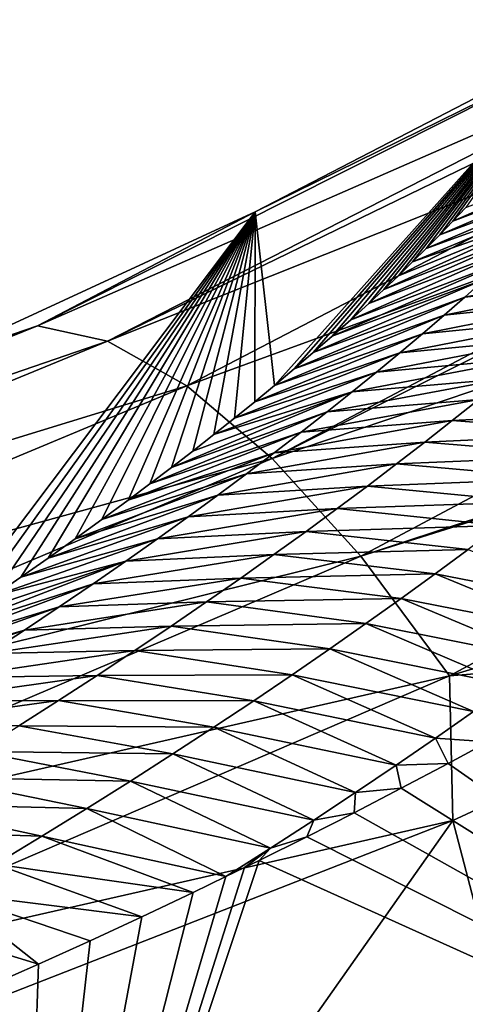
# Model space of a CAD drawing. Header units: metres. Extents: x -101 to 101, y -261 to 23.
# Tile 135 of 256: x -68.877 to -67.904, y 20.382 to 22.533. Entities that reach past the tile are written whole.
import ezdxf

# ---------------------------------------------------------------- set-up
doc = ezdxf.new("R2010")
doc.units = ezdxf.units.M
doc.layers.add('solid_505151_K2442K1000C34', color=7, linetype='CONTINUOUS')

msp = doc.modelspace()

# ---------------------------------------------------------------- linework, layer by layer
at = {"layer": 'solid_505151_K2442K1000C34'}
for points in [[(-68.838539, 21.863716, 101.606056), (-67.51001, 22.532822, 100.940651), (-68.363243, 22.113413, 100.969261)], [(-68.838539, 21.863716, 101.606056), (-67.336174, 22.521835, 101.274757), (-67.51001, 22.532822, 100.940651)], [(-67.51001, 22.532822, 100.940651), (-67.653954, 22.480244, 100.596848), (-68.363243, 22.113413, 100.969261)], [(-68.685158, 21.830551, 101.948624), (-67.336174, 22.521835, 101.274757), (-68.838539, 21.863716, 101.606056)], [(-68.685158, 21.830551, 101.948624), (-67.289612, 22.509369, 101.353973), (-67.336174, 22.521835, 101.274757)], [(-68.685158, 21.830551, 101.948624), (-67.138741, 22.447578, 101.586983), (-67.289612, 22.509369, 101.353973)], [(-68.363243, 22.113413, 100.969261), (-67.653954, 22.480244, 100.596848), (-68.320389, 21.733988, 89.479561)], [(-67.653954, 22.480244, 100.596848), (-68.277863, 21.76977, 89.880524), (-68.320389, 21.733988, 89.479561)], [(-67.653954, 22.480244, 100.596848), (-68.23587, 21.805624, 90.287468), (-68.277863, 21.76977, 89.880524)], [(-67.653954, 22.480244, 100.596848), (-68.19458, 21.841484, 90.700943), (-68.23587, 21.805624, 90.287468)], [(-67.653954, 22.480244, 100.596848), (-68.154137, 21.877279, 91.121483), (-68.19458, 21.841484, 90.700943)], [(-67.653954, 22.480244, 100.596848), (-68.114716, 21.912937, 91.549652), (-68.154137, 21.877279, 91.121483)], [(-67.653954, 22.480244, 100.596848), (-68.081848, 21.943336, 91.923141), (-68.114716, 21.912937, 91.549652)], [(-67.653954, 22.480244, 100.596848), (-68.049934, 21.973536, 92.302979), (-68.081848, 21.943336, 91.923141)], [(-67.653954, 22.480244, 100.596848), (-68.019089, 22.003485, 92.689514), (-68.049934, 21.973536, 92.302979)], [(-67.653954, 22.480244, 100.596848), (-67.989128, 22.033279, 93.083107), (-68.019089, 22.003485, 92.689514)], [(-67.653954, 22.480244, 100.596848), (-67.959679, 22.063114, 93.483688), (-67.989128, 22.033279, 93.083107)], [(-67.653954, 22.480244, 100.596848), (-67.930908, 22.092884, 93.890839), (-67.959679, 22.063114, 93.483688)], [(-67.653954, 22.480244, 100.596848), (-67.902977, 22.122478, 94.304138), (-67.930908, 22.092884, 93.890839)], [(-68.51207, 21.732979, 102.268768), (-67.138741, 22.447578, 101.586983), (-68.685158, 21.830551, 101.948624)], [(-68.51207, 21.732979, 102.268768), (-66.924706, 22.312693, 101.866219), (-67.138741, 22.447578, 101.586983)], [(-68.325401, 21.574469, 102.55513), (-66.924706, 22.312693, 101.866219), (-68.51207, 21.732979, 102.268768)], [(-68.325401, 21.574469, 102.55513), (-66.895729, 22.290709, 101.899895), (-66.924706, 22.312693, 101.866219)], [(-68.325401, 21.574469, 102.55513), (-66.70166, 22.121971, 102.102547), (-66.895729, 22.290709, 101.899895)], [(-67.572243, 22.24935, 93.98188), (-67.930908, 22.092884, 93.890839), (-67.902977, 22.122478, 94.304138)], [(-67.602524, 22.216808, 93.54287), (-67.930908, 22.092884, 93.890839), (-67.572243, 22.24935, 93.98188)], [(-67.602524, 22.216808, 93.54287), (-67.959679, 22.063114, 93.483688), (-67.930908, 22.092884, 93.890839)], [(-67.634422, 22.183432, 93.104042), (-67.959679, 22.063114, 93.483688), (-67.602524, 22.216808, 93.54287)], [(-67.634422, 22.183432, 93.104042), (-67.989128, 22.033279, 93.083107), (-67.959679, 22.063114, 93.483688)], [(-67.667976, 22.149225, 92.665428), (-67.989128, 22.033279, 93.083107), (-67.634422, 22.183432, 93.104042)], [(-67.667976, 22.149225, 92.665428), (-68.019089, 22.003485, 92.689514), (-67.989128, 22.033279, 93.083107)], [(-67.703178, 22.114191, 92.22702), (-68.019089, 22.003485, 92.689514), (-67.667976, 22.149225, 92.665428)], [(-69.081268, 21.780769, 101.304375), (-68.363243, 22.113413, 100.969261), (-69.057648, 21.190971, 84.107956)], [(-68.838539, 21.863716, 101.606056), (-68.363243, 22.113413, 100.969261), (-69.081268, 21.780769, 101.304375)], [(-68.363243, 22.113413, 100.969261), (-68.996445, 21.231869, 84.478806), (-69.057648, 21.190971, 84.107956)], [(-68.363243, 22.113413, 100.969261), (-68.935547, 21.273136, 84.856369), (-68.996445, 21.231869, 84.478806)], [(-68.363243, 22.113413, 100.969261), (-68.875084, 21.31473, 85.241158), (-68.935547, 21.273136, 84.856369)], [(-68.363243, 22.113413, 100.969261), (-68.815193, 21.356598, 85.633736), (-68.875084, 21.31473, 85.241158)], [(-68.363243, 22.113413, 100.969261), (-68.756004, 21.398689, 86.034637), (-68.815193, 21.356598, 85.633736)], [(-68.363243, 22.113413, 100.969261), (-68.697655, 21.440954, 86.444427), (-68.756004, 21.398689, 86.034637)], [(-68.363243, 22.113413, 100.969261), (-68.640198, 21.483362, 86.863396), (-68.697655, 21.440954, 86.444427)], [(-68.363243, 22.113413, 100.969261), (-68.59272, 21.518909, 87.218559), (-68.640198, 21.483362, 86.863396)], [(-68.363243, 22.113413, 100.969261), (-68.545654, 21.554625, 87.579308), (-68.59272, 21.518909, 87.218559)], [(-68.363243, 22.113413, 100.969261), (-68.4991, 21.59046, 87.946007), (-68.545654, 21.554625, 87.579308)], [(-68.363243, 22.113413, 100.969261), (-68.453186, 21.626364, 88.319023), (-68.4991, 21.59046, 87.946007)], [(-68.363243, 22.113413, 100.969261), (-68.40802, 21.662289, 88.698708), (-68.453186, 21.626364, 88.319023)], [(-68.363243, 22.113413, 100.969261), (-68.363716, 21.698181, 89.085434), (-68.40802, 21.662289, 88.698708)], [(-68.363243, 22.113413, 100.969261), (-68.320389, 21.733988, 89.479561), (-68.363716, 21.698181, 89.085434)], [(-68.131775, 21.360647, 102.797546), (-66.70166, 22.121971, 102.102547), (-68.325401, 21.574469, 102.55513)], [(-68.131775, 21.360647, 102.797546), (-66.492622, 21.899866, 102.276787), (-66.70166, 22.121971, 102.102547)], [(-67.703178, 22.114191, 92.22702), (-68.081848, 21.943336, 91.923141), (-68.049934, 21.973536, 92.302979)], [(-67.740059, 22.078337, 91.788834), (-68.081848, 21.943336, 91.923141), (-67.703178, 22.114191, 92.22702)], [(-67.703178, 22.114191, 92.22702), (-68.049934, 21.973536, 92.302979), (-68.019089, 22.003485, 92.689514)], [(-67.740059, 22.078337, 91.788834), (-68.114716, 21.912937, 91.549652), (-68.081848, 21.943336, 91.923141)], [(-67.778633, 22.041668, 91.350876), (-68.114716, 21.912937, 91.549652), (-67.740059, 22.078337, 91.788834)], [(-67.778633, 22.041668, 91.350876), (-68.154137, 21.877279, 91.121483), (-68.114716, 21.912937, 91.549652)], [(-67.818916, 22.004189, 90.913162), (-68.154137, 21.877279, 91.121483), (-67.778633, 22.041668, 91.350876)], [(-67.818916, 22.004189, 90.913162), (-68.19458, 21.841484, 90.700943), (-68.154137, 21.877279, 91.121483)], [(-67.860939, 21.965908, 90.4757), (-68.19458, 21.841484, 90.700943), (-67.818916, 22.004189, 90.913162)], [(-67.904716, 21.92683, 90.038506), (-67.522858, 22.004061, 90.079323), (-67.567657, 21.963482, 89.644348)], [(-67.904716, 21.92683, 90.038506), (-67.860939, 21.965908, 90.4757), (-67.522858, 22.004061, 90.079323)], [(-67.860939, 21.965908, 90.4757), (-68.23587, 21.805624, 90.287468), (-68.19458, 21.841484, 90.700943)], [(-67.904716, 21.92683, 90.038506), (-68.23587, 21.805624, 90.287468), (-67.860939, 21.965908, 90.4757)], [(-67.950272, 21.886961, 89.601585), (-67.567657, 21.963482, 89.644348), (-67.614227, 21.922087, 89.209633)], [(-67.950272, 21.886961, 89.601585), (-67.904716, 21.92683, 90.038506), (-67.567657, 21.963482, 89.644348)], [(-67.904716, 21.92683, 90.038506), (-68.277863, 21.76977, 89.880524), (-68.23587, 21.805624, 90.287468)], [(-67.950272, 21.886961, 89.601585), (-68.277863, 21.76977, 89.880524), (-67.904716, 21.92683, 90.038506)], [(-67.99762, 21.84631, 89.164948), (-67.614227, 21.922087, 89.209633), (-67.66259, 21.879881, 88.775192)], [(-67.99762, 21.84631, 89.164948), (-67.950272, 21.886961, 89.601585), (-67.614227, 21.922087, 89.209633)], [(-68.131775, 21.360647, 102.797546), (-66.477531, 21.882179, 102.287598), (-66.492622, 21.899866, 102.276787)], [(-67.950272, 21.886961, 89.601585), (-68.320389, 21.733988, 89.479561), (-68.277863, 21.76977, 89.880524)], [(-67.99762, 21.84631, 89.164948), (-68.320389, 21.733988, 89.479561), (-67.950272, 21.886961, 89.601585)], [(-67.938087, 21.099098, 102.987411), (-66.477531, 21.882179, 102.287598), (-68.131775, 21.360647, 102.797546)], [(-68.046799, 21.80488, 88.728607), (-67.66259, 21.879881, 88.775192), (-67.712776, 21.83687, 88.341034)], [(-68.046799, 21.80488, 88.728607), (-67.99762, 21.84631, 89.164948), (-67.66259, 21.879881, 88.775192)], [(-67.938087, 21.099098, 102.987411), (-66.26152, 21.603632, 102.4142), (-66.477531, 21.882179, 102.287598)], [(-70.25312, 21.29134, 102.167282), (-68.838539, 21.863716, 101.606056), (-69.806503, 21.481907, 101.603355)], [(-68.685158, 21.830551, 101.948624), (-68.838539, 21.863716, 101.606056), (-70.25312, 21.29134, 102.167282)], [(-68.838539, 21.863716, 101.606056), (-69.081268, 21.780769, 101.304375), (-69.806503, 21.481907, 101.603355)], [(-67.99762, 21.84631, 89.164948), (-68.363716, 21.698181, 89.085434), (-68.320389, 21.733988, 89.479561)], [(-68.046799, 21.80488, 88.728607), (-68.363716, 21.698181, 89.085434), (-67.99762, 21.84631, 89.164948)], [(-68.097824, 21.76268, 88.29258), (-67.712776, 21.83687, 88.341034), (-67.764801, 21.793062, 87.907173)], [(-68.097824, 21.76268, 88.29258), (-68.046799, 21.80488, 88.728607), (-67.712776, 21.83687, 88.341034)], [(-70.124306, 21.2384, 102.517395), (-68.685158, 21.830551, 101.948624), (-70.25312, 21.29134, 102.167282)], [(-68.51207, 21.732979, 102.268768), (-68.685158, 21.830551, 101.948624), (-70.124306, 21.2384, 102.517395)], [(-68.046799, 21.80488, 88.728607), (-68.40802, 21.662289, 88.698708), (-68.363716, 21.698181, 89.085434)], [(-68.097824, 21.76268, 88.29258), (-68.40802, 21.662289, 88.698708), (-68.046799, 21.80488, 88.728607)], [(-68.150726, 21.719717, 87.85688), (-67.764801, 21.793062, 87.907173), (-67.818718, 21.748465, 87.473625)], [(-68.150726, 21.719717, 87.85688), (-68.097824, 21.76268, 88.29258), (-67.764801, 21.793062, 87.907173)], [(-68.097824, 21.76268, 88.29258), (-68.453186, 21.626364, 88.319023), (-68.40802, 21.662289, 88.698708)], [(-68.150726, 21.719717, 87.85688), (-68.453186, 21.626364, 88.319023), (-68.097824, 21.76268, 88.29258)], [(-68.205544, 21.676001, 87.421509), (-67.818718, 21.748465, 87.473625), (-67.874542, 21.703083, 87.040398)], [(-68.205544, 21.676001, 87.421509), (-68.150726, 21.719717, 87.85688), (-67.818718, 21.748465, 87.473625)], [(-69.979706, 21.120142, 102.844627), (-68.51207, 21.732979, 102.268768), (-70.124306, 21.2384, 102.517395)], [(-68.325401, 21.574469, 102.55513), (-68.51207, 21.732979, 102.268768), (-69.979706, 21.120142, 102.844627)], [(-68.150726, 21.719717, 87.85688), (-68.545654, 21.554625, 87.579308), (-68.4991, 21.59046, 87.946007)], [(-68.205544, 21.676001, 87.421509), (-68.545654, 21.554625, 87.579308), (-68.150726, 21.719717, 87.85688)], [(-68.150726, 21.719717, 87.85688), (-68.4991, 21.59046, 87.946007), (-68.453186, 21.626364, 88.319023)], [(-68.262306, 21.631538, 86.986496), (-67.874542, 21.703083, 87.040398), (-67.932312, 21.656927, 86.607506)], [(-68.262306, 21.631538, 86.986496), (-68.205544, 21.676001, 87.421509), (-67.874542, 21.703083, 87.040398)], [(-67.511696, 21.677759, 86.871147), (-67.932312, 21.656927, 86.607506), (-67.874542, 21.703083, 87.040398)], [(-68.205544, 21.676001, 87.421509), (-68.59272, 21.518909, 87.218559), (-68.545654, 21.554625, 87.579308)], [(-68.262306, 21.631538, 86.986496), (-68.59272, 21.518909, 87.218559), (-68.205544, 21.676001, 87.421509)], [(-67.570808, 21.629433, 86.432915), (-67.932312, 21.656927, 86.607506), (-67.511696, 21.677759, 86.871147)], [(-68.321045, 21.586338, 86.551849), (-67.932312, 21.656927, 86.607506), (-67.992065, 21.610001, 86.174957)], [(-68.321045, 21.586338, 86.551849), (-68.262306, 21.631538, 86.986496), (-67.932312, 21.656927, 86.607506)], [(-67.570808, 21.629433, 86.432915), (-67.992065, 21.610001, 86.174957), (-67.932312, 21.656927, 86.607506)], [(-68.262306, 21.631538, 86.986496), (-68.640198, 21.483362, 86.863396), (-68.59272, 21.518909, 87.218559)], [(-68.321045, 21.586338, 86.551849), (-68.640198, 21.483362, 86.863396), (-68.262306, 21.631538, 86.986496)], [(-67.631958, 21.580276, 85.995018), (-67.992065, 21.610001, 86.174957), (-67.570808, 21.629433, 86.432915)], [(-68.38179, 21.540407, 86.117584), (-67.992065, 21.610001, 86.174957), (-68.053825, 21.562315, 85.742775)], [(-68.38179, 21.540407, 86.117584), (-68.321045, 21.586338, 86.551849), (-67.992065, 21.610001, 86.174957)], [(-67.631958, 21.580276, 85.995018), (-68.053825, 21.562315, 85.742775), (-67.992065, 21.610001, 86.174957)], [(-67.938087, 21.099098, 102.987411), (-67.108452, 21.164782, 102.815361), (-66.26152, 21.603632, 102.4142)], [(-68.321045, 21.586338, 86.551849), (-68.697655, 21.440954, 86.444427), (-68.640198, 21.483362, 86.863396)], [(-68.38179, 21.540407, 86.117584), (-68.697655, 21.440954, 86.444427), (-68.321045, 21.586338, 86.551849)], [(-67.69519, 21.530298, 85.557472), (-68.053825, 21.562315, 85.742775), (-67.631958, 21.580276, 85.995018)], [(-69.82444, 20.940765, 103.13736), (-68.325401, 21.574469, 102.55513), (-69.979706, 21.120142, 102.844627)], [(-68.131775, 21.360647, 102.797546), (-68.325401, 21.574469, 102.55513), (-69.82444, 20.940765, 103.13736)], [(-68.44458, 21.493753, 85.683716), (-68.053825, 21.562315, 85.742775), (-68.117638, 21.513876, 85.310959)], [(-68.44458, 21.493753, 85.683716), (-68.38179, 21.540407, 86.117584), (-68.053825, 21.562315, 85.742775)], [(-67.69519, 21.530298, 85.557472), (-68.117638, 21.513876, 85.310959), (-68.053825, 21.562315, 85.742775)], [(-68.38179, 21.540407, 86.117584), (-68.756004, 21.398689, 86.034637), (-68.697655, 21.440954, 86.444427)], [(-68.44458, 21.493753, 85.683716), (-68.756004, 21.398689, 86.034637), (-68.38179, 21.540407, 86.117584)], [(-68.50946, 21.44639, 85.250267), (-68.117638, 21.513876, 85.310959), (-68.183548, 21.464691, 84.879547)], [(-68.50946, 21.44639, 85.250267), (-68.44458, 21.493753, 85.683716), (-68.117638, 21.513876, 85.310959)], [(-67.760551, 21.479507, 85.120277), (-68.183548, 21.464691, 84.879547), (-68.117638, 21.513876, 85.310959)], [(-67.760551, 21.479507, 85.120277), (-68.117638, 21.513876, 85.310959), (-67.69519, 21.530298, 85.557472)], [(-68.44458, 21.493753, 85.683716), (-68.815193, 21.356598, 85.633736), (-68.756004, 21.398689, 86.034637)], [(-68.50946, 21.44639, 85.250267), (-68.815193, 21.356598, 85.633736), (-68.44458, 21.493753, 85.683716)], [(-67.828079, 21.42791, 84.683464), (-68.183548, 21.464691, 84.879547), (-67.760551, 21.479507, 85.120277)], [(-68.50946, 21.44639, 85.250267), (-68.875084, 21.31473, 85.241158), (-68.815193, 21.356598, 85.633736)], [(-68.576469, 21.398323, 84.817245), (-68.875084, 21.31473, 85.241158), (-68.50946, 21.44639, 85.250267)], [(-68.576469, 21.398323, 84.817245), (-68.183548, 21.464691, 84.879547), (-68.25161, 21.414772, 84.448532)], [(-68.576469, 21.398323, 84.817245), (-68.50946, 21.44639, 85.250267), (-68.183548, 21.464691, 84.879547)], [(-67.828079, 21.42791, 84.683464), (-68.25161, 21.414772, 84.448532), (-68.183548, 21.464691, 84.879547)], [(-67.897835, 21.375515, 84.247047), (-68.25161, 21.414772, 84.448532), (-67.828079, 21.42791, 84.683464)], [(-68.645653, 21.349564, 84.384689), (-68.25161, 21.414772, 84.448532), (-68.321854, 21.364126, 84.017952)], [(-68.645653, 21.349564, 84.384689), (-68.576469, 21.398323, 84.817245), (-68.25161, 21.414772, 84.448532)], [(-67.897835, 21.375515, 84.247047), (-68.321854, 21.364126, 84.017952), (-68.25161, 21.414772, 84.448532)], [(-68.576469, 21.398323, 84.817245), (-68.935547, 21.273136, 84.856369), (-68.875084, 21.31473, 85.241158)], [(-68.645653, 21.349564, 84.384689), (-68.935547, 21.273136, 84.856369), (-68.576469, 21.398323, 84.817245)], [(-69.664024, 20.706636, 103.385201), (-68.131775, 21.360647, 102.797546), (-69.82444, 20.940765, 103.13736)], [(-67.938087, 21.099098, 102.987411), (-68.131775, 21.360647, 102.797546), (-69.664024, 20.706636, 103.385201)], [(-68.717064, 21.300123, 83.952599), (-68.321854, 21.364126, 84.017952), (-68.394341, 21.312761, 83.587814)], [(-68.717064, 21.300123, 83.952599), (-68.645653, 21.349564, 84.384689), (-68.321854, 21.364126, 84.017952)], [(-67.969856, 21.32233, 83.811035), (-68.394341, 21.312761, 83.587814), (-68.321854, 21.364126, 84.017952)], [(-67.969856, 21.32233, 83.811035), (-68.321854, 21.364126, 84.017952), (-67.897835, 21.375515, 84.247047)], [(-67.969856, 21.32233, 83.811035), (-67.897835, 21.375515, 84.247047), (-67.57737, 21.246078, 83.916512)], [(-68.645653, 21.349564, 84.384689), (-69.057648, 21.190971, 84.107956), (-68.996445, 21.231869, 84.478806)], [(-68.717064, 21.300123, 83.952599), (-69.057648, 21.190971, 84.107956), (-68.645653, 21.349564, 84.384689)], [(-68.645653, 21.349564, 84.384689), (-68.996445, 21.231869, 84.478806), (-68.935547, 21.273136, 84.856369)], [(-68.044205, 21.268364, 83.375443), (-68.394341, 21.312761, 83.587814), (-67.969856, 21.32233, 83.811035)], [(-68.044205, 21.268364, 83.375443), (-67.969856, 21.32233, 83.811035), (-67.650864, 21.191114, 83.483345)], [(-67.969856, 21.32233, 83.811035), (-67.57737, 21.246078, 83.916512), (-67.650864, 21.191114, 83.483345)], [(-68.717064, 21.300123, 83.952599), (-69.119354, 21.150387, 83.744659), (-69.057648, 21.190971, 84.107956)], [(-68.790741, 21.25001, 83.521004), (-69.119354, 21.150387, 83.744659), (-68.717064, 21.300123, 83.952599)], [(-68.790741, 21.25001, 83.521004), (-68.394341, 21.312761, 83.587814), (-68.469109, 21.260687, 83.158134)], [(-68.790741, 21.25001, 83.521004), (-68.717064, 21.300123, 83.952599), (-68.394341, 21.312761, 83.587814)], [(-68.044205, 21.268364, 83.375443), (-68.469109, 21.260687, 83.158134), (-68.394341, 21.312761, 83.587814)], [(-68.866745, 21.199234, 83.089928), (-68.469109, 21.260687, 83.158134), (-68.546227, 21.207912, 82.728943)], [(-68.866745, 21.199234, 83.089928), (-68.790741, 21.25001, 83.521004), (-68.469109, 21.260687, 83.158134)], [(-68.120926, 21.213623, 82.940285), (-68.546227, 21.207912, 82.728943), (-68.469109, 21.260687, 83.158134)], [(-68.120926, 21.213623, 82.940285), (-68.469109, 21.260687, 83.158134), (-68.044205, 21.268364, 83.375443)], [(-68.120926, 21.213623, 82.940285), (-68.044205, 21.268364, 83.375443), (-67.7267, 21.135338, 83.050568)], [(-68.044205, 21.268364, 83.375443), (-67.650864, 21.191114, 83.483345), (-67.7267, 21.135338, 83.050568)], [(-68.790741, 21.25001, 83.521004), (-69.181633, 21.110098, 83.389175), (-69.119354, 21.150387, 83.744659)], [(-68.866745, 21.199234, 83.089928), (-69.181633, 21.110098, 83.389175), (-68.790741, 21.25001, 83.521004)], [(-68.200089, 21.158121, 82.505592), (-68.546227, 21.207912, 82.728943), (-68.120926, 21.213623, 82.940285)], [(-68.200089, 21.158121, 82.505592), (-68.120926, 21.213623, 82.940285), (-67.804947, 21.078758, 82.618195)], [(-68.120926, 21.213623, 82.940285), (-67.7267, 21.135338, 83.050568), (-67.804947, 21.078758, 82.618195)], [(-68.866745, 21.199234, 83.089928), (-69.244385, 21.070143, 83.041054), (-69.181633, 21.110098, 83.389175)], [(-68.945129, 21.14781, 82.659386), (-69.244385, 21.070143, 83.041054), (-68.866745, 21.199234, 83.089928)], [(-68.945129, 21.14781, 82.659386), (-68.546227, 21.207912, 82.728943), (-68.625755, 21.154451, 82.300255)], [(-68.945129, 21.14781, 82.659386), (-68.866745, 21.199234, 83.089928), (-68.546227, 21.207912, 82.728943)], [(-68.200089, 21.158121, 82.505592), (-68.625755, 21.154451, 82.300255), (-68.546227, 21.207912, 82.728943)], [(-69.025955, 21.095747, 82.229424), (-68.625755, 21.154451, 82.300255), (-68.707764, 21.100309, 81.872093)], [(-69.025955, 21.095747, 82.229424), (-68.945129, 21.14781, 82.659386), (-68.625755, 21.154451, 82.300255)], [(-68.281761, 21.101862, 82.071381), (-68.707764, 21.100309, 81.872093), (-68.625755, 21.154451, 82.300255)], [(-68.281761, 21.101862, 82.071381), (-68.625755, 21.154451, 82.300255), (-68.200089, 21.158121, 82.505592)], [(-68.281761, 21.101862, 82.071381), (-68.200089, 21.158121, 82.505592), (-67.885674, 21.021383, 82.186249)], [(-68.200089, 21.158121, 82.505592), (-67.804947, 21.078758, 82.618195), (-67.885674, 21.021383, 82.186249)], [(-67.938087, 21.099098, 102.987411), (-67.930946, 20.78363, 103.161079), (-67.108452, 21.164782, 102.815361)], [(-67.108452, 21.164782, 102.815361), (-67.930946, 20.78363, 103.161079), (-67.242874, 18.152447, 104.159546)], [(-69.504166, 20.426065, 103.579361), (-67.938087, 21.099098, 102.987411), (-69.664024, 20.706636, 103.385201)], [(-69.504166, 20.426065, 103.579361), (-67.930946, 20.78363, 103.161079), (-67.938087, 21.099098, 102.987411)], [(-69.109306, 21.043058, 81.800056), (-68.707764, 21.100309, 81.872093), (-68.79232, 21.0455, 81.444489)], [(-69.109306, 21.043058, 81.800056), (-69.025955, 21.095747, 82.229424), (-68.707764, 21.100309, 81.872093)], [(-68.366028, 21.044857, 81.637665), (-68.79232, 21.0455, 81.444489), (-68.707764, 21.100309, 81.872093)], [(-68.366028, 21.044857, 81.637665), (-68.707764, 21.100309, 81.872093), (-68.281761, 21.101862, 82.071381)], [(-68.366028, 21.044857, 81.637665), (-68.281761, 21.101862, 82.071381), (-67.968956, 20.963219, 81.754753)], [(-68.281761, 21.101862, 82.071381), (-67.885674, 21.021383, 82.186249), (-67.968956, 20.963219, 81.754753)], [(-69.195229, 20.989756, 81.371323), (-68.79232, 21.0455, 81.444489), (-68.879486, 20.990032, 81.017464)], [(-69.195229, 20.989756, 81.371323), (-69.109306, 21.043058, 81.800056), (-68.79232, 21.0455, 81.444489)], [(-68.452942, 20.987118, 81.204475), (-68.879486, 20.990032, 81.017464), (-68.79232, 21.0455, 81.444489)], [(-68.452942, 20.987118, 81.204475), (-68.79232, 21.0455, 81.444489), (-68.366028, 21.044857, 81.637665)], [(-68.452942, 20.987118, 81.204475), (-68.366028, 21.044857, 81.637665), (-68.054855, 20.904276, 81.323715)], [(-68.366028, 21.044857, 81.637665), (-67.968956, 20.963219, 81.754753), (-68.054855, 20.904276, 81.323715)], [(-67.968956, 20.963219, 81.754753), (-67.885674, 21.021383, 82.186249), (-67.853836, 20.955442, 81.92939)], [(-68.542595, 20.928652, 80.771835), (-68.969337, 20.933918, 80.591049), (-68.879486, 20.990032, 81.017464)], [(-68.542595, 20.928652, 80.771835), (-68.879486, 20.990032, 81.017464), (-68.452942, 20.987118, 81.204475)], [(-68.542595, 20.928652, 80.771835), (-68.452942, 20.987118, 81.204475), (-68.143448, 20.844561, 80.893158)], [(-68.452942, 20.987118, 81.204475), (-68.054855, 20.904276, 81.323715), (-68.143448, 20.844561, 80.893158)], [(-68.054855, 20.904276, 81.323715), (-67.968956, 20.963219, 81.754753), (-67.941643, 20.908108, 81.545692)], [(-67.968956, 20.963219, 81.754753), (-67.853836, 20.955442, 81.92939), (-67.941643, 20.908108, 81.545692)], [(-67.941643, 20.908108, 81.545692), (-67.853836, 20.955442, 81.92939), (-66.346191, 19.79035, 79.883408)], [(-68.635056, 20.869469, 80.33976), (-69.061974, 20.877171, 80.165276), (-68.969337, 20.933918, 80.591049)], [(-68.635056, 20.869469, 80.33976), (-68.969337, 20.933918, 80.591049), (-68.542595, 20.928652, 80.771835)], [(-68.635056, 20.869469, 80.33976), (-68.542595, 20.928652, 80.771835), (-68.23481, 20.784082, 80.463104)], [(-68.542595, 20.928652, 80.771835), (-68.143448, 20.844561, 80.893158), (-68.23481, 20.784082, 80.463104)], [(-68.143448, 20.844561, 80.893158), (-68.054855, 20.904276, 81.323715), (-68.043991, 20.853727, 81.110764)], [(-68.054855, 20.904276, 81.323715), (-67.941643, 20.908108, 81.545692), (-68.043991, 20.853727, 81.110764)], [(-68.043991, 20.853727, 81.110764), (-67.941643, 20.908108, 81.545692), (-66.346191, 19.79035, 79.883408)], [(-68.730453, 20.809582, 79.908295), (-69.157494, 20.819799, 79.740173), (-69.061974, 20.877171, 80.165276)], [(-68.730453, 20.809582, 79.908295), (-69.061974, 20.877171, 80.165276), (-68.635056, 20.869469, 80.33976)], [(-68.730453, 20.809582, 79.908295), (-68.635056, 20.869469, 80.33976), (-68.329056, 20.722849, 80.033569)], [(-68.635056, 20.869469, 80.33976), (-68.23481, 20.784082, 80.463104), (-68.329056, 20.722849, 80.033569)], [(-68.23481, 20.784082, 80.463104), (-68.143448, 20.844561, 80.893158), (-68.14682, 20.800142, 80.687309)], [(-68.14682, 20.800142, 80.687309), (-68.043991, 20.853727, 81.110764), (-66.346191, 19.79035, 79.883408)], [(-68.143448, 20.844561, 80.893158), (-68.043991, 20.853727, 81.110764), (-68.14682, 20.800142, 80.687309)], [(-68.828873, 20.748999, 79.477455), (-69.255997, 20.76182, 79.315788), (-69.157494, 20.819799, 79.740173)], [(-68.828873, 20.748999, 79.477455), (-69.157494, 20.819799, 79.740173), (-68.730453, 20.809582, 79.908295)], [(-68.828873, 20.748999, 79.477455), (-68.730453, 20.809582, 79.908295), (-68.426712, 20.660736, 79.60334)], [(-68.730453, 20.809582, 79.908295), (-68.329056, 20.722849, 80.033569), (-68.426712, 20.660736, 79.60334)], [(-67.930946, 20.78363, 103.161079), (-69.514114, 20.165001, 103.716927), (-69.177132, 19.015291, 104.159546)], [(-69.504166, 20.426065, 103.579361), (-69.514114, 20.165001, 103.716927), (-67.930946, 20.78363, 103.161079)], [(-67.930946, 20.78363, 103.161079), (-69.177132, 19.015291, 104.159546), (-67.242874, 18.152447, 104.159546)], [(-68.329056, 20.722849, 80.033569), (-68.23481, 20.784082, 80.463104), (-68.250183, 20.747677, 80.276176)], [(-68.250183, 20.747677, 80.276176), (-68.14682, 20.800142, 80.687309), (-66.346191, 19.79035, 79.883408)], [(-68.23481, 20.784082, 80.463104), (-68.14682, 20.800142, 80.687309), (-68.250183, 20.747677, 80.276176)], [(-68.93042, 20.687731, 79.047287), (-69.255997, 20.76182, 79.315788), (-68.828873, 20.748999, 79.477455)], [(-68.93042, 20.687731, 79.047287), (-68.828873, 20.748999, 79.477455), (-68.498314, 20.626238, 79.339653)], [(-68.828873, 20.748999, 79.477455), (-68.426712, 20.660736, 79.60334), (-68.498314, 20.626238, 79.339653)], [(-68.250183, 20.747677, 80.276176), (-66.346191, 19.79035, 79.883408), (-68.353951, 20.696209, 79.876503)], [(-68.329056, 20.722849, 80.033569), (-68.250183, 20.747677, 80.276176), (-68.353951, 20.696209, 79.876503)], [(-68.329056, 20.722849, 80.033569), (-68.386124, 20.68047, 79.755043), (-68.426712, 20.660736, 79.60334)], [(-68.329056, 20.722849, 80.033569), (-68.353951, 20.696209, 79.876503), (-68.386124, 20.68047, 79.755043)], [(-68.353951, 20.696209, 79.876503), (-66.346191, 19.79035, 79.883408), (-68.881798, 19.113712, 73.114449)], [(-68.386124, 20.68047, 79.755043), (-68.353951, 20.696209, 79.876503), (-68.881798, 19.113712, 73.114449)], [(-69.03521, 20.625793, 78.617813), (-68.93042, 20.687731, 79.047287), (-68.610687, 20.572788, 78.935272)], [(-68.93042, 20.687731, 79.047287), (-68.498314, 20.626238, 79.339653), (-68.610687, 20.572788, 78.935272)], [(-68.426712, 20.660736, 79.60334), (-68.386124, 20.68047, 79.755043), (-68.881798, 19.113712, 73.114449)], [(-68.498314, 20.626238, 79.339653), (-68.426712, 20.660736, 79.60334), (-68.881798, 19.113712, 73.114449)], [(-69.143372, 20.563194, 78.189079), (-69.03521, 20.625793, 78.617813), (-68.836105, 20.469484, 78.16256)], [(-69.03521, 20.625793, 78.617813), (-68.610687, 20.572788, 78.935272), (-68.723289, 20.520494, 78.54287)], [(-69.03521, 20.625793, 78.617813), (-68.723289, 20.520494, 78.54287), (-68.836105, 20.469484, 78.16256)], [(-68.610687, 20.572788, 78.935272), (-68.498314, 20.626238, 79.339653), (-68.881798, 19.113712, 73.114449)], [(-68.723289, 20.520494, 78.54287), (-68.610687, 20.572788, 78.935272), (-68.881798, 19.113712, 73.114449)], [(-69.143372, 20.563194, 78.189079), (-68.836105, 20.469484, 78.16256), (-68.94899, 20.419607, 77.793488)], [(-68.836105, 20.469484, 78.16256), (-68.723289, 20.520494, 78.54287), (-68.881798, 19.113712, 73.114449)], [(-68.94899, 20.419607, 77.793488), (-68.836105, 20.469484, 78.16256), (-68.881798, 19.113712, 73.114449)]]:
    msp.add_3dface(points, dxfattribs=at)

doc.saveas('drawing.dxf')
